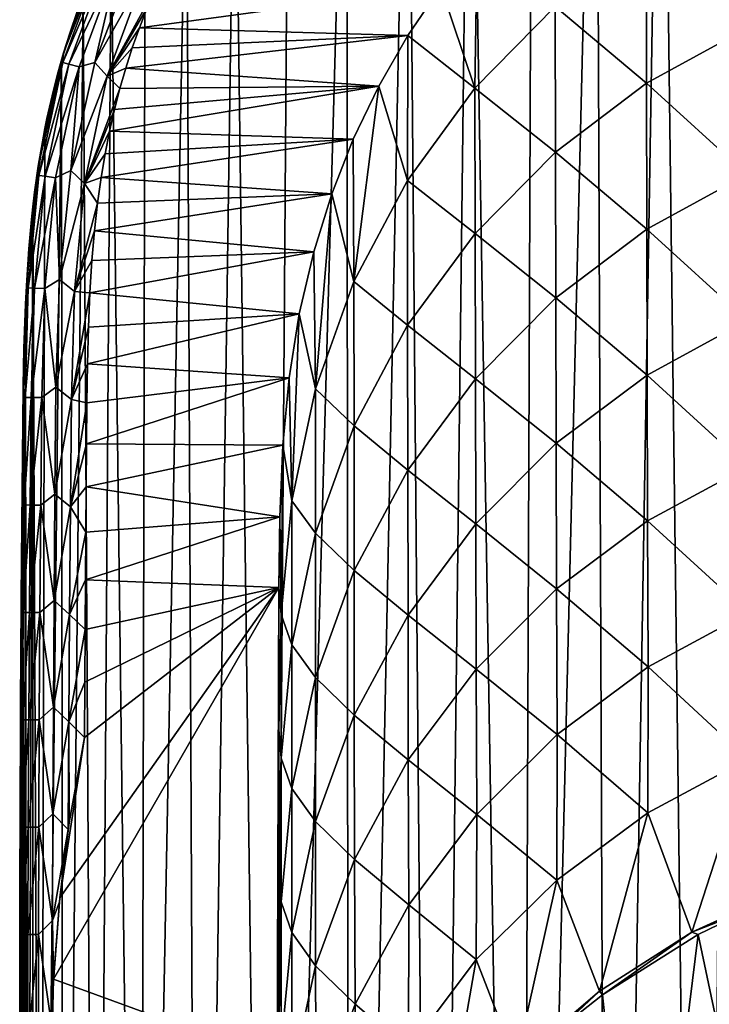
# Model space of a CAD drawing. Header units: metres. Extents: x -26 to 26, y -119 to 32.
# Tile 191 of 208: x -26 to -15, y 1 to 16. Entities that reach past the tile are written whole.
import ezdxf

# ---------------------------------------------------------------- set-up
doc = ezdxf.new("R2010")
doc.units = ezdxf.units.M
doc.layers.add('solid_13_411_041_XXX', color=7, linetype='CONTINUOUS')

msp = doc.modelspace()

# ---------------------------------------------------------------- linework, layer by layer
at = {"layer": 'solid_13_411_041_XXX'}
for points in [[(-14.981044, -25.200666, 3.756081), (-15.61408, 24.991171, 3.756081), (-14.51959, 25.250408, 3.756081)], [(-13.282062, -25.483627, 3.756081), (-14.981044, -25.200666, 3.756081), (-14.51959, 25.250408, 3.756081)], [(-16.441048, -24.773693, 3.756081), (-16.637903, 24.653481, 3.756081), (-15.61408, 24.991171, 3.756081)], [(-14.981044, -25.200666, 3.756081), (-16.441048, -24.773693, 3.756081), (-15.61408, 24.991171, 3.756081)], [(-17.823097, -24.180794, 3.756081), (-17.632053, 24.227036, 3.756081), (-16.637903, 24.653481, 3.756081)], [(-16.441048, -24.773693, 3.756081), (-17.823097, -24.180794, 3.756081), (-16.637903, 24.653481, 3.756081)], [(-17.823097, -24.180794, 3.756081), (-18.612299, 23.702477, 3.756081), (-17.632053, 24.227036, 3.756081)], [(-19.176775, -23.397558, 3.756081), (-19.583242, 23.071527, 3.756081), (-18.612299, 23.702477, 3.756081)], [(-17.823097, -24.180794, 3.756081), (-19.176775, -23.397558, 3.756081), (-18.612299, 23.702477, 3.756081)], [(-20.506889, -22.404802, 3.756081), (-20.537155, 22.331867, 3.756081), (-19.583242, 23.071527, 3.756081)], [(-19.176775, -23.397558, 3.756081), (-20.506889, -22.404802, 3.756081), (-19.583242, 23.071527, 3.756081)], [(-21.757824, -21.227371, 3.756081), (-21.448128, 21.496977, 3.756081), (-20.537155, 22.331867, 3.756081)], [(-20.506889, -22.404802, 3.756081), (-21.757824, -21.227371, 3.756081), (-20.537155, 22.331867, 3.756081)], [(-21.757824, -21.227371, 3.756081), (-22.292957, 20.584362, 3.756081), (-21.448128, 21.496977, 3.756081)], [(-22.86548, -19.917488, 3.756081), (-23.047827, 19.622133, 3.756081), (-22.292957, 20.584362, 3.756081)], [(-21.757824, -21.227371, 3.756081), (-22.86548, -19.917488, 3.756081), (-22.292957, 20.584362, 3.756081)], [(-23.772396, -18.555756, 3.756081), (-23.693792, 18.640995, 3.756081), (-23.047827, 19.622133, 3.756081)], [(-22.86548, -19.917488, 3.756081), (-23.772396, -18.555756, 3.756081), (-23.047827, 19.622133, 3.756081)], [(-23.772396, -18.555756, 3.756081), (-24.230625, 17.653362, 3.756081), (-23.693792, 18.640995, 3.756081)], [(-14.282903, 16.146288, 34.676434), (-14.287985, 18.431553, 21.702971), (-15.85585, 17.568445, 21.675613)], [(-24.469927, -17.182726, 3.756081), (-24.664551, 16.660713, 3.756081), (-24.230625, 17.653362, 3.756081)], [(-23.772396, -18.555756, 3.756081), (-24.469927, -17.182726, 3.756081), (-24.230625, 17.653362, 3.756081)], [(-15.850471, 15.287393, 34.631931), (-15.85585, 17.568445, 21.675613), (-17.280291, 16.486341, 21.641304)], [(-14.282903, 16.146288, 34.676434), (-15.85585, 17.568445, 21.675613), (-15.850471, 15.287393, 34.631931)], [(-18.533916, 15.210458, 21.600769), (-18.499376, 17.516014, 8.756082), (-19.069633, 16.795261, 8.756082)], [(-18.533916, 15.210458, 21.600769), (-17.280291, 16.486341, 21.641304), (-18.499376, 17.516014, 8.756082)], [(-24.984547, 15.614705, 8.000325), (-24.35417, 17.319523, 8.000325), (-24.972872, 15.761795, 7.756082)], [(-24.2651, 17.279015, 8.245351), (-24.35417, 17.319523, 8.000325), (-24.984547, 15.614705, 8.000325)], [(-24.890484, 15.587664, 8.245351), (-24.2651, 17.279015, 8.245351), (-24.984547, 15.614705, 8.000325)], [(-24.35417, 17.319523, 8.000325), (-24.86972, 16.08807, 7.756082), (-24.972872, 15.761795, 7.756082)], [(-24.890484, 15.587664, 8.245351), (-24.114746, 17.210634, 8.463658), (-24.2651, 17.279015, 8.245351)], [(-24.35417, 17.319523, 8.000325), (-24.758322, 16.409058, 7.756082), (-24.86972, 16.08807, 7.756082)], [(-24.890484, 15.587664, 8.245351), (-24.731697, 15.542017, 8.463658), (-24.114746, 17.210634, 8.463658)], [(-24.483847, 15.610353, 8.628556), (-24.114746, 17.210634, 8.463658), (-24.731697, 15.542017, 8.463658)], [(-24.483847, 15.610353, 8.628556), (-23.864876, 17.230938, 8.628556), (-24.114746, 17.210634, 8.463658)], [(-23.699724, 17.003492, 8.726078), (-23.864876, 17.230938, 8.628556), (-24.483847, 15.610353, 8.628556)], [(-24.291174, 15.396219, 8.726078), (-23.699724, 17.003492, 8.726078), (-24.483847, 15.610353, 8.628556)], [(-23.533575, 16.779345, 8.756082), (-23.699724, 17.003492, 8.726078), (-24.291174, 15.396219, 8.726078)], [(-19.069633, 16.795261, 8.756082), (-23.665365, 16.466928, 8.756082), (-23.786619, 16.15436, 8.756082)], [(-19.584511, 16.035786, 8.756082), (-19.069633, 16.795261, 8.756082), (-23.786619, 16.15436, 8.756082)], [(-18.533916, 15.210458, 21.600769), (-19.069633, 16.795261, 8.756082), (-19.584511, 16.035786, 8.756082)], [(-24.758322, 16.409058, 7.756082), (-24.664551, 16.660713, 3.756081), (-25.005625, 15.649151, 3.756081)], [(-24.981106, -15.780407, 3.756081), (-25.005625, 15.649151, 3.756081), (-24.664551, 16.660713, 3.756081)], [(-24.469927, -17.182726, 3.756081), (-24.981106, -15.780407, 3.756081), (-24.664551, 16.660713, 3.756081)], [(-23.665365, 16.466928, 8.756082), (-23.533575, 16.779345, 8.756082), (-24.291174, 15.396219, 8.726078)], [(-17.275043, 14.21022, 34.576069), (-17.280291, 16.486341, 21.641304), (-18.533916, 15.210458, 21.600769)], [(-15.850471, 15.287393, 34.631931), (-17.280291, 16.486341, 21.641304), (-17.275043, 14.21022, 34.576069)], [(-24.86972, 16.08807, 7.756082), (-24.758322, 16.409058, 7.756082), (-25.005625, 15.649151, 3.756081)], [(-23.786619, 16.15436, 8.756082), (-23.665365, 16.466928, 8.756082), (-24.291174, 15.396219, 8.726078)], [(-24.972872, 15.761795, 7.756082), (-24.86972, 16.08807, 7.756082), (-25.005625, 15.649151, 3.756081)], [(-23.897877, 15.840608, 8.756082), (-23.786619, 16.15436, 8.756082), (-24.291174, 15.396219, 8.726078)], [(-19.584511, 16.035786, 8.756082), (-23.897877, 15.840608, 8.756082), (-23.999329, 15.525479, 8.756082)], [(-20.040894, 15.242671, 8.756082), (-19.584511, 16.035786, 8.756082), (-23.999329, 15.525479, 8.756082)], [(-19.584511, 16.035786, 8.756082), (-23.786619, 16.15436, 8.756082), (-23.897877, 15.840608, 8.756082)], [(-19.590996, 13.768542, 21.554831), (-19.584511, 16.035786, 8.756082), (-20.040894, 15.242671, 8.756082)], [(-19.590996, 13.768542, 21.554831), (-18.533916, 15.210458, 21.600769), (-19.584511, 16.035786, 8.756082)], [(-14.282903, 16.146288, 34.676434), (-15.850471, 15.287393, 34.631931), (-14.277835, 13.861031, 47.649887)], [(-25.067522, 15.429772, 7.756082), (-24.972872, 15.761795, 7.756082), (-25.005625, 15.649151, 3.756081)], [(-24.984547, 15.614705, 8.000325), (-24.972872, 15.761795, 7.756082), (-25.067522, 15.429772, 7.756082)], [(-23.999329, 15.525479, 8.756082), (-23.897877, 15.840608, 8.756082), (-24.291174, 15.396219, 8.726078)], [(-24.984547, 15.614705, 8.000325), (-25.304831, 14.373401, 7.756082), (-25.369167, 13.991252, 7.756082)], [(-25.360147, 13.846984, 8.000325), (-24.984547, 15.614705, 8.000325), (-25.369167, 13.991252, 7.756082)], [(-24.890484, 15.587664, 8.245351), (-24.984547, 15.614705, 8.000325), (-25.360147, 13.846984, 8.000325)], [(-25.263308, 13.832913, 8.245351), (-24.890484, 15.587664, 8.245351), (-25.360147, 13.846984, 8.000325)], [(-25.335398, -14.247895, 3.756081), (-25.265697, 14.578608, 3.756081), (-25.005625, 15.649151, 3.756081)], [(-24.981106, -15.780407, 3.756081), (-25.335398, -14.247895, 3.756081), (-25.005625, 15.649151, 3.756081)], [(-24.984547, 15.614705, 8.000325), (-25.233032, 14.738873, 7.756082), (-25.304831, 14.373401, 7.756082)], [(-25.067522, 15.429772, 7.756082), (-25.005625, 15.649151, 3.756081), (-25.265697, 14.578608, 3.756081)], [(-25.263308, 13.832913, 8.245351), (-24.731697, 15.542017, 8.463658), (-24.890484, 15.587664, 8.245351)], [(-24.984547, 15.614705, 8.000325), (-25.154266, 15.088884, 7.756082), (-25.233032, 14.738873, 7.756082)], [(-24.984547, 15.614705, 8.000325), (-25.067522, 15.429772, 7.756082), (-25.154266, 15.088884, 7.756082)], [(-24.862024, 13.921426, 8.628556), (-24.483847, 15.610353, 8.628556), (-24.731697, 15.542017, 8.463658)], [(-24.291174, 15.396219, 8.726078), (-24.483847, 15.610353, 8.628556), (-24.862024, 13.921426, 8.628556)], [(-25.154266, 15.088884, 7.756082), (-25.067522, 15.429772, 7.756082), (-25.265697, 14.578608, 3.756081)], [(-25.263308, 13.832913, 8.245351), (-25.099834, 13.809161, 8.463658), (-24.731697, 15.542017, 8.463658)], [(-24.862024, 13.921426, 8.628556), (-24.731697, 15.542017, 8.463658), (-25.099834, 13.809161, 8.463658)], [(-24.092054, 15.205163, 8.756082), (-23.999329, 15.525479, 8.756082), (-24.291174, 15.396219, 8.726078)], [(-20.040894, 15.242671, 8.756082), (-23.999329, 15.525479, 8.756082), (-24.092054, 15.205163, 8.756082)], [(-24.643944, 13.722704, 8.726078), (-24.291174, 15.396219, 8.726078), (-24.862024, 13.921426, 8.628556)], [(-24.092054, 15.205163, 8.756082), (-24.291174, 15.396219, 8.726078), (-24.643944, 13.722704, 8.726078)], [(-20.040894, 15.242671, 8.756082), (-24.17634, 14.877978, 8.756082), (-24.252977, 14.54006, 8.756082)], [(-20.438633, 14.415938, 8.756082), (-20.040894, 15.242671, 8.756082), (-24.252977, 14.54006, 8.756082)], [(-20.040894, 15.242671, 8.756082), (-24.092054, 15.205163, 8.756082), (-24.17634, 14.877978, 8.756082)], [(-20.429106, 12.1897, 21.504354), (-20.040894, 15.242671, 8.756082), (-20.438633, 14.415938, 8.756082)], [(-20.429106, 12.1897, 21.504354), (-19.590996, 13.768542, 21.554831), (-20.040894, 15.242671, 8.756082)], [(-15.850471, 15.287393, 34.631931), (-17.275043, 14.21022, 34.576069), (-15.845108, 13.006345, 47.588242)], [(-15.850471, 15.287393, 34.631931), (-15.845108, 13.006345, 47.588242), (-14.277835, 13.861031, 47.649887)], [(-25.233032, 14.738873, 7.756082), (-25.154266, 15.088884, 7.756082), (-25.265697, 14.578608, 3.756081)], [(-24.17634, 14.877978, 8.756082), (-24.092054, 15.205163, 8.756082), (-24.643944, 13.722704, 8.726078)], [(-18.529476, 12.939431, 34.510006), (-18.533916, 15.210458, 21.600769), (-19.590996, 13.768542, 21.554831)], [(-17.275043, 14.21022, 34.576069), (-18.533916, 15.210458, 21.600769), (-18.529476, 12.939431, 34.510006)], [(-24.252977, 14.54006, 8.756082), (-24.17634, 14.877978, 8.756082), (-24.643944, 13.722704, 8.726078)], [(-25.304831, 14.373401, 7.756082), (-25.233032, 14.738873, 7.756082), (-25.265697, 14.578608, 3.756081)], [(-25.304831, 14.373401, 7.756082), (-25.265697, 14.578608, 3.756081), (-25.454494, 13.356809, 3.756081)], [(-25.335398, -14.247895, 3.756081), (-25.454494, 13.356809, 3.756081), (-25.265697, 14.578608, 3.756081)], [(-24.322386, 14.185928, 8.756082), (-24.252977, 14.54006, 8.756082), (-24.643944, 13.722704, 8.726078)], [(-20.438633, 14.415938, 8.756082), (-24.252977, 14.54006, 8.756082), (-24.322386, 14.185928, 8.756082)], [(-25.369167, 13.991252, 7.756082), (-25.304831, 14.373401, 7.756082), (-25.454494, 13.356809, 3.756081)], [(-20.438633, 14.415938, 8.756082), (-24.322386, 14.185928, 8.756082), (-24.385025, 13.812067, 8.756082)], [(-20.776951, 13.556311, 8.756082), (-20.438633, 14.415938, 8.756082), (-24.385025, 13.812067, 8.756082)], [(-20.429106, 12.1897, 21.504354), (-20.438633, 14.415938, 8.756082), (-20.776951, 13.556311, 8.756082)], [(-24.385025, 13.812067, 8.756082), (-24.322386, 14.185928, 8.756082), (-24.643944, 13.722704, 8.726078)], [(-17.275043, 14.21022, 34.576069), (-18.529476, 12.939431, 34.510006), (-17.269817, 11.934105, 47.51083)], [(-17.275043, 14.21022, 34.576069), (-17.269817, 11.934105, 47.51083), (-15.845108, 13.006345, 47.588242)], [(-25.426277, 13.586522, 7.756082), (-25.369167, 13.991252, 7.756082), (-25.454494, 13.356809, 3.756081)], [(-25.360147, 13.846984, 8.000325), (-25.369167, 13.991252, 7.756082), (-25.426277, 13.586522, 7.756082)], [(-25.037352, 12.219664, 8.628556), (-24.862024, 13.921426, 8.628556), (-25.099834, 13.809161, 8.463658)], [(-24.643944, 13.722704, 8.726078), (-24.862024, 13.921426, 8.628556), (-25.037352, 12.219664, 8.628556)], [(-14.277835, 13.861031, 47.649887), (-15.845108, 13.006345, 47.588242), (-14.272864, 11.575776, 60.623337)], [(-25.360147, 13.846984, 8.000325), (-25.517406, 12.698146, 7.756082), (-25.550762, 12.209627, 7.756082)], [(-25.527021, 12.090481, 8.000325), (-25.360147, 13.846984, 8.000325), (-25.550762, 12.209627, 7.756082)], [(-25.263308, 13.832913, 8.245351), (-25.360147, 13.846984, 8.000325), (-25.527021, 12.090481, 8.000325)], [(-25.429277, 12.0853, 8.245351), (-25.263308, 13.832913, 8.245351), (-25.527021, 12.090481, 8.000325)], [(-25.360147, 13.846984, 8.000325), (-25.47578, 13.156648, 7.756082), (-25.517406, 12.698146, 7.756082)], [(-25.360147, 13.846984, 8.000325), (-25.426277, 13.586522, 7.756082), (-25.47578, 13.156648, 7.756082)], [(-25.429277, 12.0853, 8.245351), (-25.099834, 13.809161, 8.463658), (-25.263308, 13.832913, 8.245351)], [(-25.429277, 12.0853, 8.245351), (-25.26428, 12.076554, 8.463658), (-25.099834, 13.809161, 8.463658)], [(-25.037352, 12.219664, 8.628556), (-25.099834, 13.809161, 8.463658), (-25.26428, 12.076554, 8.463658)], [(-24.802378, 12.030548, 8.726078), (-24.643944, 13.722704, 8.726078), (-25.037352, 12.219664, 8.628556)], [(-24.440475, 13.410892, 8.756082), (-24.643944, 13.722704, 8.726078), (-24.802378, 12.030548, 8.726078)], [(-24.440475, 13.410892, 8.756082), (-24.385025, 13.812067, 8.756082), (-24.643944, 13.722704, 8.726078)], [(-20.776951, 13.556311, 8.756082), (-24.385025, 13.812067, 8.756082), (-24.440475, 13.410892, 8.756082)], [(-19.58753, 11.50287, 34.435162), (-19.590996, 13.768542, 21.554831), (-20.429106, 12.1897, 21.504354)], [(-18.529476, 12.939431, 34.510006), (-19.590996, 13.768542, 21.554831), (-19.58753, 11.50287, 34.435162)], [(-25.47578, 13.156648, 7.756082), (-25.426277, 13.586522, 7.756082), (-25.454494, 13.356809, 3.756081)], [(-20.776951, 13.556311, 8.756082), (-24.440475, 13.410892, 8.756082), (-24.488543, 12.980425, 8.756082)], [(-21.058025, 12.652522, 8.756082), (-20.776951, 13.556311, 8.756082), (-24.488543, 12.980425, 8.756082)], [(-21.032232, 10.507595, 21.450674), (-20.776951, 13.556311, 8.756082), (-21.058025, 12.652522, 8.756082)], [(-21.032232, 10.507595, 21.450674), (-20.429106, 12.1897, 21.504354), (-20.776951, 13.556311, 8.756082)], [(-24.488543, 12.980425, 8.756082), (-24.440475, 13.410892, 8.756082), (-24.802378, 12.030548, 8.726078)], [(-25.47578, 13.156648, 7.756082), (-25.454494, 13.356809, 3.756081), (-25.568563, 11.839067, 3.756081)], [(-25.54628, -12.323403, 3.756081), (-25.568563, 11.839067, 3.756081), (-25.454494, 13.356809, 3.756081)], [(-25.459566, -13.357161, 3.756081), (-25.54628, -12.323403, 3.756081), (-25.454494, 13.356809, 3.756081)], [(-25.335398, -14.247895, 3.756081), (-25.459566, -13.357161, 3.756081), (-25.454494, 13.356809, 3.756081)], [(-25.517406, 12.698146, 7.756082), (-25.47578, 13.156648, 7.756082), (-25.568563, 11.839067, 3.756081)], [(-24.528347, 12.514436, 8.756082), (-24.488543, 12.980425, 8.756082), (-24.802378, 12.030548, 8.726078)], [(-21.058025, 12.652522, 8.756082), (-24.488543, 12.980425, 8.756082), (-24.528347, 12.514436, 8.756082)], [(-18.529476, 12.939431, 34.510006), (-19.58753, 11.50287, 34.435162), (-18.525061, 10.668411, 47.419235)], [(-18.529476, 12.939431, 34.510006), (-18.525061, 10.668411, 47.419235), (-17.269817, 11.934105, 47.51083)], [(-15.845108, 13.006345, 47.588242), (-17.269817, 11.934105, 47.51083), (-15.839866, 10.7253, 60.544552)], [(-15.845108, 13.006345, 47.588242), (-15.839866, 10.7253, 60.544552), (-14.272864, 11.575776, 60.623337)], [(-25.550762, 12.209627, 7.756082), (-25.517406, 12.698146, 7.756082), (-25.568563, 11.839067, 3.756081)], [(-21.058025, 12.652522, 8.756082), (-24.528347, 12.514436, 8.756082), (-24.559797, 12.012507, 8.756082)], [(-21.283566, 11.680954, 8.756082), (-21.058025, 12.652522, 8.756082), (-24.559797, 12.012507, 8.756082)], [(-21.032232, 10.507595, 21.450674), (-21.058025, 12.652522, 8.756082), (-21.283566, 11.680954, 8.756082)], [(-24.559797, 12.012507, 8.756082), (-24.528347, 12.514436, 8.756082), (-24.802378, 12.030548, 8.726078)], [(-25.575745, 11.690443, 7.756082), (-25.550762, 12.209627, 7.756082), (-25.568563, 11.839067, 3.756081)], [(-25.527021, 12.090481, 8.000325), (-25.550762, 12.209627, 7.756082), (-25.575745, 11.690443, 7.756082)], [(-25.092066, 10.534371, 8.628556), (-25.037352, 12.219664, 8.628556), (-25.26428, 12.076554, 8.463658)], [(-24.802378, 12.030548, 8.726078), (-25.037352, 12.219664, 8.628556), (-25.092066, 10.534371, 8.628556)], [(-20.426758, 9.929327, 34.352962), (-20.429106, 12.1897, 21.504354), (-21.032232, 10.507595, 21.450674)], [(-19.58753, 11.50287, 34.435162), (-20.429106, 12.1897, 21.504354), (-20.426758, 9.929327, 34.352962)], [(-25.527021, 12.090481, 8.000325), (-25.592957, 11.138295, 7.756082), (-25.603798, 10.553463, 7.756082)], [(-25.575804, 10.376036, 8.000325), (-25.527021, 12.090481, 8.000325), (-25.603798, 10.553463, 7.756082)], [(-25.527021, 12.090481, 8.000325), (-25.575745, 11.690443, 7.756082), (-25.592957, 11.138295, 7.756082)], [(-25.429277, 12.0853, 8.245351), (-25.527021, 12.090481, 8.000325), (-25.575804, 10.376036, 8.000325)], [(-25.47794, 10.374717, 8.245351), (-25.429277, 12.0853, 8.245351), (-25.575804, 10.376036, 8.000325)], [(-25.47794, 10.374717, 8.245351), (-25.26428, 12.076554, 8.463658), (-25.429277, 12.0853, 8.245351)], [(-25.47794, 10.374717, 8.245351), (-25.31274, 10.37249, 8.463658), (-25.26428, 12.076554, 8.463658)], [(-25.092066, 10.534371, 8.628556), (-25.26428, 12.076554, 8.463658), (-25.31274, 10.37249, 8.463658)], [(-24.849426, 10.343221, 8.726078), (-24.802378, 12.030548, 8.726078), (-25.092066, 10.534371, 8.628556)], [(-24.559797, 12.012507, 8.756082), (-24.802378, 12.030548, 8.726078), (-24.849426, 10.343221, 8.726078)], [(-24.582321, 11.472663, 8.756082), (-24.559797, 12.012507, 8.756082), (-24.849426, 10.343221, 8.726078)], [(-21.283566, 11.680954, 8.756082), (-24.559797, 12.012507, 8.756082), (-24.582321, 11.472663, 8.756082)], [(-17.269817, 11.934105, 47.51083), (-18.525061, 10.668411, 47.419235), (-17.264736, 9.657993, 60.445583)], [(-17.269817, 11.934105, 47.51083), (-17.264736, 9.657993, 60.445583), (-15.839866, 10.7253, 60.544552)], [(-25.575745, 11.690443, 7.756082), (-25.568563, 11.839067, 3.756081), (-25.610838, 9.984521, 3.756081)], [(-25.593449, -11.130751, 3.756081), (-25.610838, 9.984521, 3.756081), (-25.568563, 11.839067, 3.756081)], [(-25.54628, -12.323403, 3.756081), (-25.593449, -11.130751, 3.756081), (-25.568563, 11.839067, 3.756081)], [(-25.592957, 11.138295, 7.756082), (-25.575745, 11.690443, 7.756082), (-25.610838, 9.984521, 3.756081)], [(-21.283566, 11.680954, 8.756082), (-24.582321, 11.472663, 8.756082), (-24.597763, 10.89804, 8.756082)], [(-21.442682, 10.679801, 8.756082), (-21.283566, 11.680954, 8.756082), (-24.597763, 10.89804, 8.756082)], [(-21.400976, 8.758978, 21.395761), (-21.283566, 11.680954, 8.756082), (-21.442682, 10.679801, 8.756082)], [(-21.400976, 8.758978, 21.395761), (-21.032232, 10.507595, 21.450674), (-21.283566, 11.680954, 8.756082)], [(-14.272864, 11.575776, 60.623337), (-15.839866, 10.7253, 60.544552), (-14.268418, 9.290488, 73.596802)], [(-24.597763, 10.89804, 8.756082), (-24.582321, 11.472663, 8.756082), (-24.849426, 10.343221, 8.726078)], [(-19.58753, 11.50287, 34.435162), (-20.426758, 9.929327, 34.352962), (-19.584091, 9.237205, 47.315491)], [(-19.58753, 11.50287, 34.435162), (-19.584091, 9.237205, 47.315491), (-18.525061, 10.668411, 47.419235)], [(-25.603798, 10.553463, 7.756082), (-25.592957, 11.138295, 7.756082), (-25.610838, 9.984521, 3.756081)], [(-24.606857, 10.289307, 8.756082), (-24.597763, 10.89804, 8.756082), (-24.849426, 10.343221, 8.726078)], [(-21.442682, 10.679801, 8.756082), (-24.597763, 10.89804, 8.756082), (-24.606857, 10.289307, 8.756082)], [(-21.442682, 10.679801, 8.756082), (-24.606857, 10.289307, 8.756082), (-24.614058, 9.648767, 8.756082)], [(-21.541698, 9.629893, 8.756082), (-21.442682, 10.679801, 8.756082), (-24.614058, 9.648767, 8.756082)], [(-21.400976, 8.758978, 21.395761), (-21.442682, 10.679801, 8.756082), (-21.541698, 9.629893, 8.756082)], [(-18.525061, 10.668411, 47.419235), (-19.584091, 9.237205, 47.315491), (-18.520811, 8.397394, 60.328465)], [(-18.525061, 10.668411, 47.419235), (-18.520811, 8.397394, 60.328465), (-17.264736, 9.657993, 60.445583)], [(-15.839866, 10.7253, 60.544552), (-17.264736, 9.657993, 60.445583), (-15.835279, 8.44421, 73.500877)], [(-15.839866, 10.7253, 60.544552), (-15.835279, 8.44421, 73.500877), (-14.268418, 9.290488, 73.596802)], [(-25.610895, 9.936181, 7.756082), (-25.603798, 10.553463, 7.756082), (-25.610838, 9.984521, 3.756081)], [(-25.575804, 10.376036, 8.000325), (-25.603798, 10.553463, 7.756082), (-25.610895, 9.936181, 7.756082)], [(-25.109207, 8.864814, 8.628556), (-25.092066, 10.534371, 8.628556), (-25.31274, 10.37249, 8.463658)], [(-24.849426, 10.343221, 8.726078), (-25.092066, 10.534371, 8.628556), (-25.109207, 8.864814, 8.628556)], [(-21.03096, 8.252387, 34.265388), (-21.032232, 10.507595, 21.450674), (-21.400976, 8.758978, 21.395761)], [(-20.426758, 9.929327, 34.352962), (-21.032232, 10.507595, 21.450674), (-21.03096, 8.252387, 34.265388)], [(-25.575804, 10.376036, 8.000325), (-25.610895, 9.936181, 7.756082), (-25.617228, 9.287726, 7.756082)], [(-25.592293, 8.693389, 8.000325), (-25.575804, 10.376036, 8.000325), (-25.617228, 9.287726, 7.756082)], [(-25.47794, 10.374717, 8.245351), (-25.575804, 10.376036, 8.000325), (-25.592293, 8.693389, 8.000325)], [(-25.494434, 8.692554, 8.245351), (-25.47794, 10.374717, 8.245351), (-25.592293, 8.693389, 8.000325)], [(-25.494434, 8.692554, 8.245351), (-25.31274, 10.37249, 8.463658), (-25.47794, 10.374717, 8.245351)], [(-25.494434, 8.692554, 8.245351), (-25.329245, 8.691144, 8.463658), (-25.31274, 10.37249, 8.463658)], [(-25.109207, 8.864814, 8.628556), (-25.31274, 10.37249, 8.463658), (-25.329245, 8.691144, 8.463658)], [(-24.865885, 8.662588, 8.726078), (-24.849426, 10.343221, 8.726078), (-25.109207, 8.864814, 8.628556)], [(-24.606857, 10.289307, 8.756082), (-24.849426, 10.343221, 8.726078), (-24.865885, 8.662588, 8.726078)], [(-24.614058, 9.648767, 8.756082), (-24.606857, 10.289307, 8.756082), (-24.865885, 8.662588, 8.726078)], [(-25.610838, 9.984521, 3.756081), (-25.612797, -9.780866, 3.756081), (-25.620396, 8.943056, 3.756081)], [(-25.610895, 9.936181, 7.756082), (-25.610838, 9.984521, 3.756081), (-25.620396, 8.943056, 3.756081)], [(-25.617228, 9.287726, 7.756082), (-25.610895, 9.936181, 7.756082), (-25.620396, 8.943056, 3.756081)], [(-25.593449, -11.130751, 3.756081), (-25.612797, -9.780866, 3.756081), (-25.610838, 9.984521, 3.756081)], [(-20.426758, 9.929327, 34.352962), (-21.03096, 8.252387, 34.265388), (-20.42444, 7.66896, 47.201569)], [(-20.426758, 9.929327, 34.352962), (-20.42444, 7.66896, 47.201569), (-19.584091, 9.237205, 47.315491)], [(-24.619928, 8.975367, 8.756082), (-24.614058, 9.648767, 8.756082), (-24.865885, 8.662588, 8.726078)], [(-21.541698, 9.629893, 8.756082), (-24.614058, 9.648767, 8.756082), (-24.619928, 8.975367, 8.756082)], [(-21.5902, 8.510196, 8.756082), (-21.541698, 9.629893, 8.756082), (-24.619928, 8.975367, 8.756082)], [(-21.566235, 6.978482, 21.342215), (-21.541698, 9.629893, 8.756082), (-21.5902, 8.510196, 8.756082)], [(-21.566235, 6.978482, 21.342215), (-21.400976, 8.758978, 21.395761), (-21.541698, 9.629893, 8.756082)], [(-17.264736, 9.657993, 60.445583), (-18.520811, 8.397394, 60.328465), (-17.260439, 7.381827, 73.380356)], [(-17.264736, 9.657993, 60.445583), (-17.260439, 7.381827, 73.380356), (-15.835279, 8.44421, 73.500877)], [(-25.623323, 8.609755, 7.756082), (-25.617228, 9.287726, 7.756082), (-25.620396, 8.943056, 3.756081)], [(-25.592293, 8.693389, 8.000325), (-25.617228, 9.287726, 7.756082), (-25.623323, 8.609755, 7.756082)], [(-14.268418, 9.290488, 73.596802), (-15.835279, 8.44421, 73.500877), (-14.259752, 7.005222, 86.570274)], [(-19.584091, 9.237205, 47.315491), (-20.42444, 7.66896, 47.201569), (-19.580845, 6.971543, 60.195816)], [(-19.584091, 9.237205, 47.315491), (-19.580845, 6.971543, 60.195816), (-18.520811, 8.397394, 60.328465)], [(-25.620396, 8.943056, 3.756081), (-25.627724, -8.112146, 3.756081), (-25.629776, 7.823063, 3.756081)], [(-25.623323, 8.609755, 7.756082), (-25.620396, 8.943056, 3.756081), (-25.629776, 7.823063, 3.756081)], [(-25.620396, 8.943056, 3.756081), (-25.612797, -9.780866, 3.756081), (-25.627724, -8.112146, 3.756081)], [(-24.626087, 8.268657, 8.756082), (-24.619928, 8.975367, 8.756082), (-24.865885, 8.662588, 8.726078)], [(-21.5902, 8.510196, 8.756082), (-24.619928, 8.975367, 8.756082), (-24.626087, 8.268657, 8.756082)], [(-25.122602, 7.198074, 8.628556), (-25.109207, 8.864814, 8.628556), (-25.329245, 8.691144, 8.463658)], [(-24.865885, 8.662588, 8.726078), (-25.109207, 8.864814, 8.628556), (-25.122602, 7.198074, 8.628556)], [(-25.592293, 8.693389, 8.000325), (-25.629198, 7.898536, 7.756082), (-25.6348, 7.154575, 7.756082)], [(-25.605492, 7.013989, 8.000325), (-25.592293, 8.693389, 8.000325), (-25.6348, 7.154575, 7.756082)], [(-25.592293, 8.693389, 8.000325), (-25.623323, 8.609755, 7.756082), (-25.629198, 7.898536, 7.756082)], [(-25.494434, 8.692554, 8.245351), (-25.592293, 8.693389, 8.000325), (-25.605492, 7.013989, 8.000325)], [(-25.507631, 7.013308, 8.245351), (-25.494434, 8.692554, 8.245351), (-25.605492, 7.013989, 8.000325)], [(-25.507631, 7.013308, 8.245351), (-25.329245, 8.691144, 8.463658), (-25.494434, 8.692554, 8.245351)], [(-25.507631, 7.013308, 8.245351), (-25.342438, 7.012157, 8.463658), (-25.329245, 8.691144, 8.463658)], [(-25.122602, 7.198074, 8.628556), (-25.329245, 8.691144, 8.463658), (-25.342438, 7.012157, 8.463658)], [(-24.879044, 6.982674, 8.726078), (-24.865885, 8.662588, 8.726078), (-25.122602, 7.198074, 8.628556)], [(-24.626087, 8.268657, 8.756082), (-24.865885, 8.662588, 8.726078), (-24.879044, 6.982674, 8.726078)], [(-21.400465, 6.508792, 34.175049), (-21.400976, 8.758978, 21.395761), (-21.566235, 6.978482, 21.342215)], [(-21.03096, 8.252387, 34.265388), (-21.400976, 8.758978, 21.395761), (-21.400465, 6.508792, 34.175049)], [(-25.629198, 7.898536, 7.756082), (-25.623323, 8.609755, 7.756082), (-25.629776, 7.823063, 3.756081)], [(-21.5902, 8.510196, 8.756082), (-24.626087, 8.268657, 8.756082), (-24.631983, 7.525316, 8.756082)], [(-21.604258, 7.402582, 8.756082), (-21.5902, 8.510196, 8.756082), (-24.631983, 7.525316, 8.756082)], [(-21.566235, 6.978482, 21.342215), (-21.5902, 8.510196, 8.756082), (-21.604258, 7.402582, 8.756082)], [(-18.520811, 8.397394, 60.328465), (-19.580845, 6.971543, 60.195816), (-18.517477, 6.126312, 73.237709)], [(-18.520811, 8.397394, 60.328465), (-18.517477, 6.126312, 73.237709), (-17.260439, 7.381827, 73.380356)], [(-15.835279, 8.44421, 73.500877), (-17.260439, 7.381827, 73.380356), (-15.825418, 6.163153, 86.457199)], [(-15.835279, 8.44421, 73.500877), (-15.825418, 6.163153, 86.457199), (-14.259752, 7.005222, 86.570274)], [(-24.631983, 7.525316, 8.756082), (-24.626087, 8.268657, 8.756082), (-24.879044, 6.982674, 8.726078)], [(-21.03096, 8.252387, 34.265388), (-21.400465, 6.508792, 34.175049), (-21.029726, 5.997187, 47.080097)], [(-21.03096, 8.252387, 34.265388), (-21.029726, 5.997187, 47.080097), (-20.42444, 7.66896, 47.201569)], [(-25.6348, 7.154575, 7.756082), (-25.629198, 7.898536, 7.756082), (-25.629776, 7.823063, 3.756081)], [(-25.629776, 7.823063, 3.756081), (-25.627724, -8.112146, 3.756081), (-25.639465, -6.532083, 3.756081)], [(-25.629776, 7.823063, 3.756081), (-25.639465, -6.532083, 3.756081), (-25.638517, 6.615603, 3.756081)], [(-25.6348, 7.154575, 7.756082), (-25.629776, 7.823063, 3.756081), (-25.638517, 6.615603, 3.756081)], [(-20.42444, 7.66896, 47.201569), (-21.029726, 5.997187, 47.080097), (-20.422338, 5.408597, 60.050175)], [(-20.42444, 7.66896, 47.201569), (-20.422338, 5.408597, 60.050175), (-19.580845, 6.971543, 60.195816)], [(-21.604258, 7.402582, 8.756082), (-25.031713, 2.551845, 8.756082), (-25.128914, 1.279334, 8.756082)], [(-21.630033, 0.003553, 8.756082), (-21.604258, 7.402582, 8.756082), (-25.128914, 1.279334, 8.756082)], [(-21.604258, 7.402582, 8.756082), (-24.647598, 5.059226, 8.756082), (-25.031713, 2.551845, 8.756082)], [(-24.637569, 6.744238, 8.756082), (-24.631983, 7.525316, 8.756082), (-24.879044, 6.982674, 8.726078)], [(-21.604258, 7.402582, 8.756082), (-24.642773, 5.922126, 8.756082), (-24.647598, 5.059226, 8.756082)], [(-21.604258, 7.402582, 8.756082), (-24.637569, 6.744238, 8.756082), (-24.642773, 5.922126, 8.756082)], [(-21.604258, 7.402582, 8.756082), (-24.631983, 7.525316, 8.756082), (-24.637569, 6.744238, 8.756082)], [(-21.604259, 5.185174, 21.331617), (-21.604258, 7.402582, 8.756082), (-21.630033, 0.003553, 8.756082)], [(-21.566235, 6.978482, 21.342215), (-21.604258, 7.402582, 8.756082), (-21.604259, 5.185174, 21.331617)], [(-17.260439, 7.381827, 73.380356), (-18.517477, 6.126312, 73.237709), (-17.249817, 5.105703, 86.315132)], [(-17.260439, 7.381827, 73.380356), (-17.249817, 5.105703, 86.315132), (-15.825418, 6.163153, 86.457199)], [(-25.640085, 6.374032, 7.756082), (-25.6348, 7.154575, 7.756082), (-25.638517, 6.615603, 3.756081)], [(-25.605492, 7.013989, 8.000325), (-25.6348, 7.154575, 7.756082), (-25.640085, 6.374032, 7.756082)], [(-25.133249, 5.530789, 8.628556), (-25.122602, 7.198074, 8.628556), (-25.342438, 7.012157, 8.463658)], [(-24.879044, 6.982674, 8.726078), (-25.122602, 7.198074, 8.628556), (-25.133249, 5.530789, 8.628556)], [(-25.605492, 7.013989, 8.000325), (-25.640085, 6.374032, 7.756082), (-25.644976, 5.555934, 7.756082)], [(-25.615885, 5.333936, 8.000325), (-25.605492, 7.013989, 8.000325), (-25.644976, 5.555934, 7.756082)], [(-25.507631, 7.013308, 8.245351), (-25.605492, 7.013989, 8.000325), (-25.615885, 5.333936, 8.000325)], [(-25.518026, 5.333476, 8.245351), (-25.507631, 7.013308, 8.245351), (-25.615885, 5.333936, 8.000325)], [(-25.518026, 5.333476, 8.245351), (-25.342438, 7.012157, 8.463658), (-25.507631, 7.013308, 8.245351)], [(-25.518026, 5.333476, 8.245351), (-25.352835, 5.332698, 8.463658), (-25.342438, 7.012157, 8.463658)], [(-25.133249, 5.530789, 8.628556), (-25.342438, 7.012157, 8.463658), (-25.352835, 5.332698, 8.463658)], [(-24.889408, 5.302626, 8.726078), (-24.879044, 6.982674, 8.726078), (-25.133249, 5.530789, 8.628556)], [(-24.637569, 6.744238, 8.756082), (-24.879044, 6.982674, 8.726078), (-24.889408, 5.302626, 8.726078)], [(-21.566135, 4.733365, 34.085083), (-21.566235, 6.978482, 21.342215), (-21.604259, 5.185174, 21.331617)], [(-21.400465, 6.508792, 34.175049), (-21.566235, 6.978482, 21.342215), (-21.566135, 4.733365, 34.085083)], [(-19.580845, 6.971543, 60.195816), (-20.422338, 5.408597, 60.050175), (-19.578642, 4.705806, 73.076164)], [(-19.580845, 6.971543, 60.195816), (-19.578642, 4.705806, 73.076164), (-18.517477, 6.126312, 73.237709)], [(-14.259752, 7.005222, 86.570274), (-15.825418, 6.163153, 86.457199), (-14.260983, 4.719689, 99.543671)], [(-24.642773, 5.922126, 8.756082), (-24.637569, 6.744238, 8.756082), (-24.889408, 5.302626, 8.726078)], [(-25.638517, 6.615603, 3.756081), (-25.639465, -6.532083, 3.756081), (-25.64632, 5.313781, 3.756081)], [(-25.640085, 6.374032, 7.756082), (-25.638517, 6.615603, 3.756081), (-25.64632, 5.313781, 3.756081)], [(-21.400465, 6.508792, 34.175049), (-21.566135, 4.733365, 34.085083), (-21.399996, 4.258613, 46.954334)], [(-21.400465, 6.508792, 34.175049), (-21.399996, 4.258613, 46.954334), (-21.029726, 5.997187, 47.080097)], [(-25.644976, 5.555934, 7.756082), (-25.640085, 6.374032, 7.756082), (-25.64632, 5.313781, 3.756081)], [(-15.825418, 6.163153, 86.457199), (-17.249817, 5.105703, 86.315132), (-15.827791, 3.88167, 99.413414)], [(-15.825418, 6.163153, 86.457199), (-15.827791, 3.88167, 99.413414), (-14.260983, 4.719689, 99.543671)], [(-18.517477, 6.126312, 73.237709), (-19.578642, 4.705806, 73.076164), (-18.506767, 3.855282, 86.146957)], [(-18.517477, 6.126312, 73.237709), (-18.506767, 3.855282, 86.146957), (-17.249817, 5.105703, 86.315132)], [(-24.647598, 5.059226, 8.756082), (-24.642773, 5.922126, 8.756082), (-24.889408, 5.302626, 8.726078)], [(-21.029726, 5.997187, 47.080097), (-21.399996, 4.258613, 46.954334), (-21.02873, 3.74199, 59.894806)], [(-21.029726, 5.997187, 47.080097), (-21.02873, 3.74199, 59.894806), (-20.422338, 5.408597, 60.050175)], [(-25.649399, 4.696614, 7.756082), (-25.644976, 5.555934, 7.756082), (-25.64632, 5.313781, 3.756081)], [(-25.615885, 5.333936, 8.000325), (-25.644976, 5.555934, 7.756082), (-25.649399, 4.696614, 7.756082)], [(-25.141125, 3.863765, 8.628556), (-25.133249, 5.530789, 8.628556), (-25.352835, 5.332698, 8.463658)], [(-24.889408, 5.302626, 8.726078), (-25.133249, 5.530789, 8.628556), (-25.141125, 3.863765, 8.628556)], [(-20.422338, 5.408597, 60.050175), (-21.02873, 3.74199, 59.894806), (-20.421404, 3.148146, 72.898796)], [(-20.422338, 5.408597, 60.050175), (-20.421404, 3.148146, 72.898796), (-19.578642, 4.705806, 73.076164)], [(-25.615885, 5.333936, 8.000325), (-25.649399, 4.696614, 7.756082), (-25.653248, 3.795335, 7.756082)], [(-25.623472, 3.654361, 8.000325), (-25.615885, 5.333936, 8.000325), (-25.653248, 3.795335, 7.756082)], [(-25.64632, 5.313781, 3.756081), (-25.647955, -5.041501, 3.756081), (-25.652842, 3.908532, 3.756081)], [(-25.649399, 4.696614, 7.756082), (-25.64632, 5.313781, 3.756081), (-25.652842, 3.908532, 3.756081)], [(-25.64632, 5.313781, 3.756081), (-25.639465, -6.532083, 3.756081), (-25.647955, -5.041501, 3.756081)], [(-25.518026, 5.333476, 8.245351), (-25.615885, 5.333936, 8.000325), (-25.623472, 3.654361, 8.000325)], [(-25.525614, 3.654076, 8.245351), (-25.518026, 5.333476, 8.245351), (-25.623472, 3.654361, 8.000325)], [(-25.525614, 3.654076, 8.245351), (-25.352835, 5.332698, 8.463658), (-25.518026, 5.333476, 8.245351)], [(-25.525614, 3.654076, 8.245351), (-25.360422, 3.653596, 8.463658), (-25.352835, 5.332698, 8.463658)], [(-25.141125, 3.863765, 8.628556), (-25.352835, 5.332698, 8.463658), (-25.360422, 3.653596, 8.463658)], [(-24.899601, 3.620612, 8.725451), (-24.889408, 5.302626, 8.726078), (-25.141125, 3.863765, 8.628556)], [(-24.883316, 3.730891, 8.729354), (-24.889408, 5.302626, 8.726078), (-24.899601, 3.620612, 8.725451)], [(-24.647598, 5.059226, 8.756082), (-24.889408, 5.302626, 8.726078), (-24.883316, 3.730891, 8.729354)], [(-21.604259, 3.853973, 28.881237), (-21.604259, 5.185174, 21.331617), (-21.630033, 0.003553, 8.756082)], [(-21.566135, 4.733365, 34.085083), (-21.604259, 5.185174, 21.331617), (-21.604259, 3.853973, 28.881237)], [(-17.249817, 5.105703, 86.315132), (-18.506767, 3.855282, 86.146957), (-17.253693, 2.829015, 99.249763)], [(-17.249817, 5.105703, 86.315132), (-17.253693, 2.829015, 99.249763), (-15.827791, 3.88167, 99.413414)], [(-25.031713, 2.551845, 8.756082), (-24.647598, 5.059226, 8.756082), (-24.883316, 3.730891, 8.729354)], [(-25.653248, 3.795335, 7.756082), (-25.649399, 4.696614, 7.756082), (-25.652842, 3.908532, 3.756081)], [(-21.566135, 4.733365, 34.085083), (-21.604259, 3.853973, 28.881237), (-21.604259, 2.945457, 34.033688)], [(-21.566135, 4.733365, 34.085083), (-21.604259, 2.945457, 34.033688), (-21.566082, 2.488255, 46.82795)], [(-21.566135, 4.733365, 34.085083), (-21.566082, 2.488255, 46.82795), (-21.399996, 4.258613, 46.954334)], [(-19.578642, 4.705806, 73.076164), (-20.421404, 3.148146, 72.898796), (-19.56801, 2.440132, 85.956505)], [(-19.578642, 4.705806, 73.076164), (-19.56801, 2.440132, 85.956505), (-18.506767, 3.855282, 86.146957)], [(-14.260983, 4.719689, 99.543671), (-15.827791, 3.88167, 99.413414), (-15.1408, 2.011704, 112.348915)], [(-14.260983, 4.719689, 99.543671), (-15.1408, 2.011704, 112.348915), (-13.580346, 2.724194, 112.474762)], [(-21.399996, 4.258613, 46.954334), (-21.566082, 2.488255, 46.82795), (-21.399786, 2.008438, 59.73362)], [(-21.399996, 4.258613, 46.954334), (-21.399786, 2.008438, 59.73362), (-21.02873, 3.74199, 59.894806)], [(-25.652842, 3.908532, 3.756081), (-25.65406, -3.629576, 3.756081), (-25.65766, 2.390483, 3.756081)], [(-25.653248, 3.795335, 7.756082), (-25.652842, 3.908532, 3.756081), (-25.65766, 2.390483, 3.756081)], [(-25.652842, 3.908532, 3.756081), (-25.647955, -5.041501, 3.756081), (-25.65406, -3.629576, 3.756081)], [(-25.146223, 2.196913, 8.628556), (-25.141125, 3.863765, 8.628556), (-25.360422, 3.653596, 8.463658)], [(-24.899601, 3.620612, 8.725451), (-25.141125, 3.863765, 8.628556), (-25.146223, 2.196913, 8.628556)], [(-21.604259, 2.945457, 34.033688), (-21.604259, 3.853973, 28.881237), (-21.630033, 0.003553, 8.756082)], [(-18.506767, 3.855282, 86.146957), (-19.56801, 2.440132, 85.956505), (-18.512739, 1.583588, 99.05603)], [(-18.506767, 3.855282, 86.146957), (-18.512739, 1.583588, 99.05603), (-17.253693, 2.829015, 99.249763)], [(-15.827791, 3.88167, 99.413414), (-17.253693, 2.829015, 99.249763), (-16.582642, 1.091767, 112.186432)], [(-15.827791, 3.88167, 99.413414), (-16.582642, 1.091767, 112.186432), (-15.1408, 2.011704, 112.348915)], [(-25.65642, 2.848485, 7.756082), (-25.653248, 3.795335, 7.756082), (-25.65766, 2.390483, 3.756081)], [(-25.623472, 3.654361, 8.000325), (-25.653248, 3.795335, 7.756082), (-25.65642, 2.848485, 7.756082)], [(-25.031713, 2.551845, 8.756082), (-24.883316, 3.730891, 8.729354), (-24.899601, 3.620612, 8.725451)], [(-21.02873, 3.74199, 59.894806), (-21.399786, 2.008438, 59.73362), (-21.029028, 1.486696, 72.709534)], [(-21.02873, 3.74199, 59.894806), (-21.029028, 1.486696, 72.709534), (-20.421404, 3.148146, 72.898796)], [(-25.62825, 1.975094, 8.000325), (-25.623472, 3.654361, 8.000325), (-25.65642, 2.848485, 7.756082)], [(-25.525614, 3.654076, 8.245351), (-25.623472, 3.654361, 8.000325), (-25.62825, 1.975094, 8.000325)], [(-25.53039, 1.974956, 8.245351), (-25.525614, 3.654076, 8.245351), (-25.62825, 1.975094, 8.000325)], [(-25.53039, 1.974956, 8.245351), (-25.360422, 3.653596, 8.463658), (-25.525614, 3.654076, 8.245351)], [(-25.53039, 1.974956, 8.245351), (-25.365196, 1.974722, 8.463658), (-25.360422, 3.653596, 8.463658)], [(-25.146223, 2.196913, 8.628556), (-25.360422, 3.653596, 8.463658), (-25.365196, 1.974722, 8.463658)], [(-25.038383, 2.485605, 8.680649), (-24.899601, 3.620612, 8.725451), (-25.146223, 2.196913, 8.628556)], [(-25.031713, 2.551845, 8.756082), (-24.899601, 3.620612, 8.725451), (-25.038383, 2.485605, 8.680649)], [(-20.421404, 3.148146, 72.898796), (-21.029028, 1.486696, 72.709534), (-20.410997, 0.887771, 85.747414)], [(-20.421404, 3.148146, 72.898796), (-20.410997, 0.887771, 85.747414), (-19.56801, 2.440132, 85.956505)], [(-21.604259, 0.708463, 46.720314), (-21.604259, 2.945457, 34.033688), (-21.630033, 0.003553, 8.756082)], [(-21.566082, 2.488255, 46.82795), (-21.604259, 2.945457, 34.033688), (-21.604259, 0.708463, 46.720314)], [(-25.658789, 1.854443, 7.756082), (-25.65642, 2.848485, 7.756082), (-25.65766, 2.390483, 3.756081)], [(-25.62825, 1.975094, 8.000325), (-25.65642, 2.848485, 7.756082), (-25.658789, 1.854443, 7.756082)], [(-17.253693, 2.829015, 99.249763), (-18.512739, 1.583588, 99.05603), (-17.888491, -0.025929, 111.989014)], [(-17.253693, 2.829015, 99.249763), (-17.888491, -0.025929, 111.989014), (-16.582642, 1.091767, 112.186432)], [(-15.1408, 2.011704, 112.348915), (-14.242074, 2.364482, 112.934555), (-13.580346, 2.724194, 112.474762)], [(-25.038383, 2.485605, 8.680649), (-25.146223, 2.196913, 8.628556), (-25.130421, 1.249371, 8.63812)], [(-25.128914, 1.279334, 8.756082), (-25.038383, 2.485605, 8.680649), (-25.130421, 1.249371, 8.63812)], [(-25.031713, 2.551845, 8.756082), (-25.038383, 2.485605, 8.680649), (-25.128914, 1.279334, 8.756082)], [(-21.566082, 2.488255, 46.82795), (-21.604259, 0.708463, 46.720314), (-21.566315, 0.243149, 59.57082)], [(-21.566082, 2.488255, 46.82795), (-21.566315, 0.243149, 59.57082), (-21.399786, 2.008438, 59.73362)], [(-25.65766, 2.390483, 3.756081), (-25.660028, -1.027784, 3.756081), (-25.660261, 0.748962, 3.756081)], [(-25.658789, 1.854443, 7.756082), (-25.65766, 2.390483, 3.756081), (-25.660261, 0.748962, 3.756081)], [(-25.65766, 2.390483, 3.756081), (-25.657938, -2.293873, 3.756081), (-25.660028, -1.027784, 3.756081)], [(-25.65766, 2.390483, 3.756081), (-25.65406, -3.629576, 3.756081), (-25.657938, -2.293873, 3.756081)], [(-19.56801, 2.440132, 85.956505), (-20.410997, 0.887771, 85.747414), (-19.576193, 0.173762, 98.836662)], [(-19.56801, 2.440132, 85.956505), (-19.576193, 0.173762, 98.836662), (-18.512739, 1.583588, 99.05603)], [(-15.1408, 2.011704, 112.348915), (-15.040151, 1.976312, 112.866112), (-14.242074, 2.364482, 112.934555)], [(-14.242074, 2.364482, 112.934555), (-15.040151, 1.976312, 112.866112), (-13.992323, -2.989646, 111.990509)], [(-25.155853, 0.530999, 8.624418), (-25.146223, 2.196913, 8.628556), (-25.365196, 1.974722, 8.463658)], [(-25.130421, 1.249371, 8.63812), (-25.146223, 2.196913, 8.628556), (-25.155853, 0.530999, 8.624418)], [(-21.399786, 2.008438, 59.73362), (-21.566315, 0.243149, 59.57082), (-21.400997, -0.241846, 72.512924)], [(-21.399786, 2.008438, 59.73362), (-21.400997, -0.241846, 72.512924), (-21.029028, 1.486696, 72.709534)], [(-16.582642, 1.091767, 112.186432), (-16.538776, 1.034549, 112.700066), (-15.1408, 2.011704, 112.348915)], [(-15.1408, 2.011704, 112.348915), (-16.538776, 1.034549, 112.700066), (-15.040151, 1.976312, 112.866112)], [(-25.660213, 0.809846, 7.756082), (-25.658789, 1.854443, 7.756082), (-25.660261, 0.748962, 3.756081)], [(-25.62825, 1.975094, 8.000325), (-25.658789, 1.854443, 7.756082), (-25.660213, 0.809846, 7.756082)], [(-25.630209, 0.295967, 8.000325), (-25.62825, 1.975094, 8.000325), (-25.660213, 0.809846, 7.756082)], [(-25.53039, 1.974956, 8.245351), (-25.62825, 1.975094, 8.000325), (-25.630209, 0.295967, 8.000325)], [(-25.532349, 0.295961, 8.245351), (-25.53039, 1.974956, 8.245351), (-25.630209, 0.295967, 8.000325)], [(-25.532349, 0.295961, 8.245351), (-25.365196, 1.974722, 8.463658), (-25.53039, 1.974956, 8.245351)], [(-25.532349, 0.295961, 8.245351), (-25.367151, 0.295953, 8.463658), (-25.365196, 1.974722, 8.463658)], [(-25.155853, 0.530999, 8.624418), (-25.365196, 1.974722, 8.463658), (-25.367151, 0.295953, 8.463658)], [(-15.040151, 1.976312, 112.866112), (-16.538776, 1.034549, 112.700066), (-15.902079, -5.00343, 111.635437)], [(-15.040151, 1.976312, 112.866112), (-15.902079, -5.00343, 111.635437), (-13.992323, -2.989646, 111.990509)], [(-18.512739, 1.583588, 99.05603), (-19.576193, 0.173762, 98.836662), (-19.02301, -1.311763, 111.761902)], [(-18.512739, 1.583588, 99.05603), (-19.02301, -1.311763, 111.761902), (-17.888491, -0.025929, 111.989014)], [(-21.029028, 1.486696, 72.709534), (-21.400997, -0.241846, 72.512924), (-21.018806, -0.768513, 85.524254)], [(-21.029028, 1.486696, 72.709534), (-21.018806, -0.768513, 85.524254), (-20.410997, 0.887771, 85.747414)], [(-25.128914, 1.279334, 8.756082), (-25.155853, 0.530999, 8.624418), (-25.161457, 0.000789, 8.621274)], [(-25.128914, 1.279334, 8.756082), (-25.161457, 0.000789, 8.621274), (-25.161457, 0.000597, 8.756082)], [(-21.630033, 0.003553, 8.756082), (-25.128914, 1.279334, 8.756082), (-25.161457, 0.000597, 8.756082)], [(-25.128914, 1.279334, 8.756082), (-25.130421, 1.249371, 8.63812), (-25.155853, 0.530999, 8.624418)], [(-17.888491, -0.025929, 111.989014), (-17.235331, 0.483056, 112.602821), (-16.582642, 1.091767, 112.186432)], [(-16.582642, 1.091767, 112.186432), (-17.235331, 0.483056, 112.602821), (-16.538776, 1.034549, 112.700066)], [(-16.538776, 1.034549, 112.700066), (-17.235331, 0.483056, 112.602821), (-15.902079, -5.00343, 111.635437)], [(-20.410997, 0.887771, 85.747414), (-21.018806, -0.768513, 85.524254), (-20.421509, -1.373239, 98.595848)], [(-20.410997, 0.887771, 85.747414), (-20.421509, -1.373239, 98.595848), (-19.576193, 0.173762, 98.836662)]]:
    msp.add_3dface(points, dxfattribs=at)

doc.saveas('drawing.dxf')
